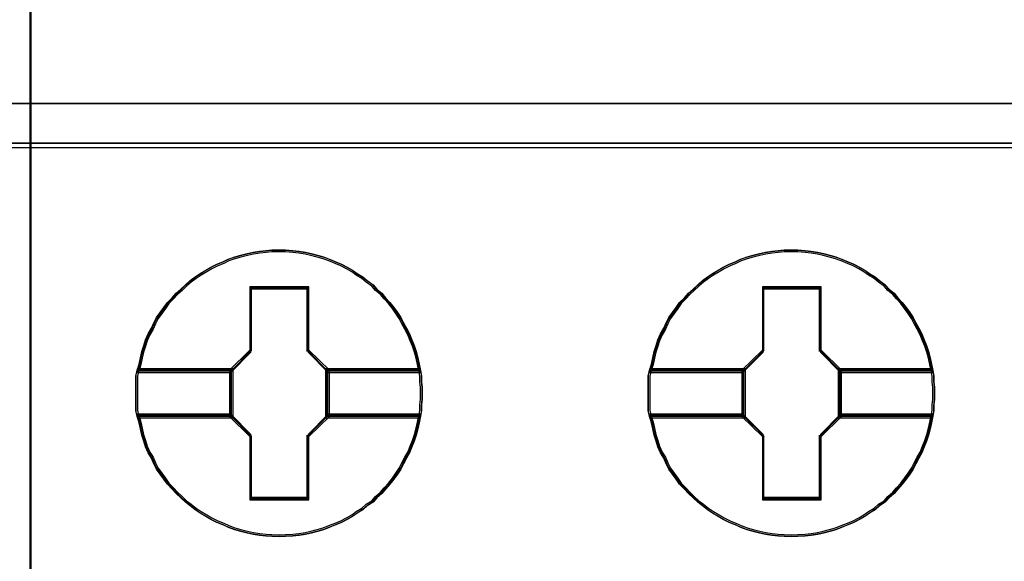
# Model space of a CAD drawing. Extents: x -543332 to -323966, y -9028 to 137422.
# Tile 236 of 250: x -345484 to -345311, y 39089 to 39185. Entities that reach past the tile are written whole.
import ezdxf

# ---------------------------------------------------------------- set-up
doc = ezdxf.new("R2010")
doc.units = 0
doc.header["$MEASUREMENT"] = 0
doc.layers.get('0').update_dxf_attribs({"color": 8})
doc.layers.add('45', color=8, linetype='Continuous')
doc.layers.add('50', color=7, linetype='Continuous')

# ---------------------------------------------------------------- blocks, each defined once
blk = doc.blocks.new('*C993')
at = {"layer": '50', "color": 7}
for points in [[(246.510509, -132.244429), (246.510509, -178.271705), (31.516001, -178.271705), (31.516001, -132.244429), (246.510509, -132.244429)], [(31.516001, -178.189612), (246.510509, -178.189612), (31.516001, -178.189612)]]:
    blk.add_lwpolyline(points, close=True, dxfattribs=at)
blk = doc.blocks.new('*U998')
at = {"layer": '45', "color": 7}
for points in [[(139.491763, -113.492968), (157.505397, -113.492968), (157.505397, -113.492968), (157.505397, -196.498834), (157.505397, -196.498834), (139.491763, -196.498834), (139.491763, -196.498834), (139.491763, -113.492968), (139.491763, -113.492968)], [(139.491763, -177.487856), (157.505397, -177.487856), (139.491763, -177.487856)]]:
    blk.add_lwpolyline(points, close=True, dxfattribs=at)
at = {"layer": '45', "color": 59}
blk.add_lwpolyline([(139.497065, -113.498264), (157.500095, -113.498264), (157.500095, -196.493538), (139.497065, -196.493538), (139.497065, -113.498264)], close=True, dxfattribs=at)
blk = doc.blocks.new('*U999')
at = {"layer": '45', "color": 7}
for points in [[(157.492142, -113.492968), (175.505775, -113.492968), (175.505775, -113.492968), (175.505775, -196.498834), (175.505775, -196.498834), (157.492142, -196.498834), (157.492142, -196.498834), (157.492142, -113.492968), (157.492142, -113.492968)], [(157.497444, -113.498264), (175.500473, -113.498264), (175.500473, -196.493538), (157.497444, -196.493538), (157.497444, -113.498264)], [(157.492142, -177.487856), (175.505775, -177.487856), (157.492142, -177.487856)], [(164.416588, -182.607718), (164.416588, -182.714257), (164.404756, -182.814877), (164.404756, -182.915497), (164.387008, -183.016117), (164.363344, -183.128574), (164.33968, -183.235113), (164.310101, -183.347571), (164.274605, -183.45411), (164.233193, -183.554729), (164.191782, -183.661268), (164.138538, -183.755969), (164.085295, -183.856589), (164.037967, -183.95129), (163.978808, -184.040073), (163.913732, -184.128855), (163.842741, -184.217637), (163.765834, -184.300501), (163.700758, -184.377445), (163.612019, -184.45439), (163.546944, -184.531335), (163.446373, -184.596442), (163.369466, -184.667467), (163.268894, -184.726656), (163.186071, -184.785844), (163.091416, -184.839113), (162.990845, -184.892383), (162.890274, -184.933814), (162.777871, -184.975246), (162.6773, -185.016678), (162.570813, -185.046272), (162.45841, -185.075866), (162.351923, -185.099541), (162.23952, -185.117298), (162.133033, -185.129135), (162.002882, -185.135054), (161.896395, -185.140973), (161.760328, -185.135054), (161.653841, -185.129135), (161.541439, -185.117298), (161.429036, -185.099541), (161.322549, -185.075866), (161.20423, -185.046272), (161.097743, -185.016678), (160.991256, -184.975246), (160.896601, -184.933814), (160.790114, -184.892383), (160.683627, -184.839113), (160.594887, -184.785844), (160.494316, -184.726656), (160.405577, -184.667467), (160.316838, -184.596442), (160.234015, -184.531335), (160.151191, -184.45439), (160.068368, -184.377445), (159.997377, -184.300501), (159.914554, -184.217637), (159.855394, -184.128855), (159.790319, -184.040073), (159.725243, -183.95129), (159.677916, -183.856589), (159.636504, -183.755969), (159.577345, -183.661268), (159.530017, -183.554729), (159.500438, -183.45411), (159.464942, -183.347571), (159.441278, -183.235113), (159.417614, -183.128574), (159.382119, -183.016117), (159.358455, -182.915497), (159.358455, -182.814877), (159.358455, -182.714257), (159.358455, -182.607718), (159.358455, -182.507098), (159.358455, -182.406478), (159.358455, -182.305859), (159.382119, -182.205239), (159.417614, -182.092781), (159.441278, -181.980323), (159.464942, -181.873785), (159.500438, -181.767246), (159.530017, -181.666626), (159.577345, -181.560087), (159.636504, -181.459467), (159.677916, -181.364766), (159.725243, -181.270065), (159.790319, -181.181283), (159.855394, -181.092501), (159.914554, -181.003718), (159.997377, -180.920855), (160.068368, -180.837991), (160.151191, -180.766966), (160.234015, -180.690021), (160.316838, -180.618995), (160.405577, -180.553888), (160.494316, -180.4947), (160.594887, -180.435512), (160.683627, -180.382242), (160.790114, -180.328973), (160.896601, -180.287541), (160.991256, -180.240191), (161.097743, -180.204678), (161.20423, -180.175084), (161.322549, -180.145489), (161.429036, -180.121814), (161.541439, -180.104058), (161.653841, -180.09222), (161.760328, -180.080382), (161.896395, -180.080382), (162.002882, -180.080382), (162.133033, -180.09222), (162.23952, -180.104058), (162.351923, -180.121814), (162.45841, -180.145489), (162.570813, -180.175084), (162.6773, -180.204678), (162.777871, -180.240191), (162.890274, -180.287541), (162.990845, -180.328973), (163.091416, -180.382242), (163.186071, -180.435512), (163.268894, -180.4947), (163.369466, -180.553888), (163.446373, -180.618995), (163.546944, -180.690021), (163.612019, -180.766966), (163.700758, -180.837991), (163.765834, -180.920855), (163.842741, -181.003718), (163.913732, -181.092501), (163.978808, -181.181283), (164.037967, -181.270065), (164.085295, -181.364766), (164.138538, -181.459467), (164.191782, -181.560087), (164.233193, -181.666626), (164.274605, -181.767246), (164.310101, -181.873785), (164.33968, -181.980323), (164.363344, -182.092781), (164.387008, -182.205239), (164.404756, -182.305859), (164.404756, -182.406478), (164.416588, -182.507098), (164.416588, -182.607718)], [(161.896703, -180.080382), (161.76063, -180.080382), (161.654138, -180.092436), (161.54173, -180.104489), (161.429322, -180.122568), (161.32283, -180.146674), (161.204506, -180.176807), (161.098015, -180.20694), (160.991523, -180.243099), (160.896863, -180.291311), (160.790372, -180.333497), (160.68388, -180.387736), (160.595137, -180.441975), (160.494561, -180.50224), (160.405818, -180.562506), (160.317075, -180.628798), (160.234248, -180.701116), (160.151421, -180.779461), (160.068594, -180.85178), (159.9976, -180.936151), (159.914773, -181.020523), (159.855611, -181.110921), (159.790532, -181.201319), (159.725454, -181.291717), (159.678124, -181.388142), (159.636711, -181.484567), (159.577549, -181.587018), (159.530219, -181.695495), (159.500638, -181.797947), (159.465141, -181.906424), (159.441476, -182.014902), (159.417811, -182.129406), (159.382314, -182.243911), (161.032936, -182.243911), (161.387909, -181.882318), (161.387909, -180.749329), (162.39958, -180.749329), (162.39958, -181.882318), (162.754553, -182.243911), (164.387427, -182.243911), (164.363762, -182.129406), (164.340097, -182.014902), (164.310516, -181.906424), (164.275019, -181.797947), (164.233605, -181.695495), (164.192192, -181.587018), (164.138946, -181.484567), (164.0857, -181.388142), (164.03837, -181.291717), (163.979208, -181.201319), (163.91413, -181.110921), (163.843135, -181.020523), (163.766225, -180.936151), (163.701146, -180.85178), (163.612403, -180.779461), (163.547325, -180.701116), (163.446749, -180.628798), (163.369839, -180.562506), (163.269263, -180.50224), (163.186436, -180.441975), (163.091777, -180.387736), (162.991201, -180.333497), (162.890626, -180.291311), (162.778218, -180.243099), (162.677642, -180.20694), (162.571151, -180.176807), (162.458743, -180.146674), (162.352251, -180.122568), (162.239843, -180.104489), (162.133351, -180.092436), (162.003194, -180.080382), (161.896703, -180.080382)], [(159.382314, -182.243911), (161.032936, -182.243911), (161.387909, -181.882318), (161.387909, -180.749329), (162.39958, -180.749329), (162.39958, -181.882318), (162.754553, -182.243911), (164.387427, -182.243911), (164.363762, -182.129406), (164.340097, -182.014902), (164.310516, -181.906424), (164.275019, -181.797947), (164.233605, -181.695495), (164.192192, -181.587018), (164.138946, -181.484567), (164.0857, -181.388142), (164.03837, -181.291717), (163.979208, -181.201319), (163.91413, -181.110921), (163.843135, -181.020523), (163.766225, -180.936151), (163.701146, -180.85178), (163.612403, -180.779461), (163.547325, -180.701116), (163.446749, -180.628798), (163.369839, -180.562506), (163.269263, -180.50224), (163.186436, -180.441975), (163.091777, -180.387736), (162.991201, -180.333497), (162.890626, -180.291311), (162.778218, -180.243099), (162.677642, -180.20694), (162.571151, -180.176807), (162.458743, -180.146674), (162.352251, -180.122568), (162.239843, -180.104489), (162.133351, -180.092436), (162.003194, -180.080382), (161.896703, -180.080382), (161.76063, -180.080382), (161.654138, -180.092436), (161.54173, -180.104489), (161.429322, -180.122568), (161.32283, -180.146674), (161.204506, -180.176807), (161.098015, -180.20694), (160.991523, -180.243099), (160.896863, -180.291311), (160.790372, -180.333497), (160.68388, -180.387736), (160.595137, -180.441975), (160.494561, -180.50224), (160.405818, -180.562506), (160.317075, -180.628798), (160.234248, -180.701116), (160.151421, -180.779461), (160.068594, -180.85178), (159.9976, -180.936151), (159.914773, -181.020523), (159.855611, -181.110921), (159.790532, -181.201319), (159.725454, -181.291717), (159.678124, -181.388142), (159.636711, -181.484567), (159.577549, -181.587018), (159.530219, -181.695495), (159.500638, -181.797947), (159.465141, -181.906424), (159.441476, -182.014902), (159.417811, -182.129406), (159.382314, -182.243911)], [(161.896552, -180.11216), (161.762209, -180.11216), (161.657071, -180.123859), (161.546092, -180.135558), (161.435113, -180.153107), (161.329975, -180.176505), (161.213155, -180.205752), (161.108017, -180.235), (161.002879, -180.270097), (160.909423, -180.316893), (160.804285, -180.357839), (160.699147, -180.410485), (160.611532, -180.463131), (160.512235, -180.521626), (160.42462, -180.580121), (160.337005, -180.644465), (160.255231, -180.714659), (160.173456, -180.790703), (160.091682, -180.860897), (160.02159, -180.94279), (159.939816, -181.024683), (159.881406, -181.112426), (159.817155, -181.200168), (159.752904, -181.287911), (159.706176, -181.381503), (159.665289, -181.475095), (159.606879, -181.574537), (159.560151, -181.679828), (159.530946, -181.77927), (159.4959, -181.884561), (159.472536, -181.989852), (159.449172, -182.100992), (159.414126, -182.212133), (161.043766, -182.212133), (161.394226, -181.861163), (161.394226, -180.761455), (162.393038, -180.761455), (162.393038, -181.861163), (162.743498, -182.212133), (164.355614, -182.212133), (164.33225, -182.100992), (164.308886, -181.989852), (164.279681, -181.884561), (164.244635, -181.77927), (164.203748, -181.679828), (164.162861, -181.574537), (164.110292, -181.475095), (164.057723, -181.381503), (164.010995, -181.287911), (163.952585, -181.200168), (163.888334, -181.112426), (163.818242, -181.024683), (163.742309, -180.94279), (163.678058, -180.860897), (163.590443, -180.790703), (163.526192, -180.714659), (163.426895, -180.644465), (163.350962, -180.580121), (163.251665, -180.521626), (163.169891, -180.463131), (163.076435, -180.410485), (162.977138, -180.357839), (162.877841, -180.316893), (162.766862, -180.270097), (162.667565, -180.235), (162.562427, -180.205752), (162.451448, -180.176505), (162.34631, -180.153107), (162.23533, -180.135558), (162.130192, -180.123859), (162.00169, -180.11216), (161.896552, -180.11216)], [(159.414126, -182.212133), (161.043766, -182.212133), (161.394226, -181.861163), (161.394226, -180.761455), (162.393038, -180.761455), (162.393038, -181.861163), (162.743498, -182.212133), (164.355614, -182.212133), (164.33225, -182.100992), (164.308886, -181.989852), (164.279681, -181.884561), (164.244635, -181.77927), (164.203748, -181.679828), (164.162861, -181.574537), (164.110292, -181.475095), (164.057723, -181.381503), (164.010995, -181.287911), (163.952585, -181.200168), (163.888334, -181.112426), (163.818242, -181.024683), (163.742309, -180.94279), (163.678058, -180.860897), (163.590443, -180.790703), (163.526192, -180.714659), (163.426895, -180.644465), (163.350962, -180.580121), (163.251665, -180.521626), (163.169891, -180.463131), (163.076435, -180.410485), (162.977138, -180.357839), (162.877841, -180.316893), (162.766862, -180.270097), (162.667565, -180.235), (162.562427, -180.205752), (162.451448, -180.176505), (162.34631, -180.153107), (162.23533, -180.135558), (162.130192, -180.123859), (162.00169, -180.11216), (161.896552, -180.11216), (161.762209, -180.11216), (161.657071, -180.123859), (161.546092, -180.135558), (161.435113, -180.153107), (161.329975, -180.176505), (161.213155, -180.205752), (161.108017, -180.235), (161.002879, -180.270097), (160.909423, -180.316893), (160.804285, -180.357839), (160.699147, -180.410485), (160.611532, -180.463131), (160.512235, -180.521626), (160.42462, -180.580121), (160.337005, -180.644465), (160.255231, -180.714659), (160.173456, -180.790703), (160.091682, -180.860897), (160.02159, -180.94279), (159.939816, -181.024683), (159.881406, -181.112426), (159.817155, -181.200168), (159.752904, -181.287911), (159.706176, -181.381503), (159.665289, -181.475095), (159.606879, -181.574537), (159.560151, -181.679828), (159.530946, -181.77927), (159.4959, -181.884561), (159.472536, -181.989852), (159.449172, -182.100992), (159.414126, -182.212133)], [(173.464495, -182.607718), (173.464495, -182.714257), (173.452663, -182.814877), (173.452663, -182.915497), (173.434916, -183.016117), (173.411252, -183.128574), (173.387588, -183.235113), (173.358008, -183.347571), (173.322513, -183.45411), (173.281101, -183.554729), (173.239689, -183.661268), (173.186446, -183.755969), (173.133202, -183.856589), (173.085875, -183.95129), (173.026715, -184.040073), (172.96164, -184.128855), (172.890649, -184.217637), (172.813741, -184.300501), (172.748666, -184.377445), (172.659927, -184.45439), (172.594851, -184.531335), (172.49428, -184.596442), (172.417373, -184.667467), (172.316802, -184.726656), (172.233979, -184.785844), (172.139324, -184.839113), (172.038753, -184.892383), (171.938182, -184.933814), (171.825779, -184.975246), (171.725208, -185.016678), (171.618721, -185.046272), (171.506318, -185.075866), (171.399831, -185.099541), (171.287428, -185.117298), (171.180941, -185.129135), (171.05079, -185.135054), (170.944303, -185.140973), (170.808236, -185.135054), (170.701749, -185.129135), (170.589346, -185.117298), (170.476943, -185.099541), (170.370456, -185.075866), (170.252137, -185.046272), (170.14565, -185.016678), (170.039163, -184.975246), (169.944508, -184.933814), (169.838021, -184.892383), (169.731534, -184.839113), (169.642795, -184.785844), (169.542224, -184.726656), (169.453485, -184.667467), (169.364746, -184.596442), (169.281922, -184.531335), (169.199099, -184.45439), (169.116276, -184.377445), (169.045284, -184.300501), (168.962461, -184.217637), (168.903302, -184.128855), (168.838226, -184.040073), (168.773151, -183.95129), (168.725823, -183.856589), (168.684412, -183.755969), (168.625252, -183.661268), (168.577925, -183.554729), (168.548345, -183.45411), (168.512849, -183.347571), (168.489186, -183.235113), (168.465522, -183.128574), (168.430026, -183.016117), (168.406362, -182.915497), (168.406362, -182.814877), (168.406362, -182.714257), (168.406362, -182.607718), (168.406362, -182.507098), (168.406362, -182.406478), (168.406362, -182.305859), (168.430026, -182.205239), (168.465522, -182.092781), (168.489186, -181.980323), (168.512849, -181.873785), (168.548345, -181.767246), (168.577925, -181.666626), (168.625252, -181.560087), (168.684412, -181.459467), (168.725823, -181.364766), (168.773151, -181.270065), (168.838226, -181.181283), (168.903302, -181.092501), (168.962461, -181.003718), (169.045284, -180.920855), (169.116276, -180.837991), (169.199099, -180.766966), (169.281922, -180.690021), (169.364746, -180.618995), (169.453485, -180.553888), (169.542224, -180.4947), (169.642795, -180.435512), (169.731534, -180.382242), (169.838021, -180.328973), (169.944508, -180.287541), (170.039163, -180.240191), (170.14565, -180.204678), (170.252137, -180.175084), (170.370456, -180.145489), (170.476943, -180.121814), (170.589346, -180.104058), (170.701749, -180.09222), (170.808236, -180.080382), (170.944303, -180.080382), (171.05079, -180.080382), (171.180941, -180.09222), (171.287428, -180.104058), (171.399831, -180.121814), (171.506318, -180.145489), (171.618721, -180.175084), (171.725208, -180.204678), (171.825779, -180.240191), (171.938182, -180.287541), (172.038753, -180.328973), (172.139324, -180.382242), (172.233979, -180.435512), (172.316802, -180.4947), (172.417373, -180.553888), (172.49428, -180.618995), (172.594851, -180.690021), (172.659927, -180.766966), (172.748666, -180.837991), (172.813741, -180.920855), (172.890649, -181.003718), (172.96164, -181.092501), (173.026715, -181.181283), (173.085875, -181.270065), (173.133202, -181.364766), (173.186446, -181.459467), (173.239689, -181.560087), (173.281101, -181.666626), (173.322513, -181.767246), (173.358008, -181.873785), (173.387588, -181.980323), (173.411252, -182.092781), (173.434916, -182.205239), (173.452663, -182.305859), (173.452663, -182.406478), (173.464495, -182.507098), (173.464495, -182.607718)], [(170.94461, -180.080382), (170.808537, -180.080382), (170.702046, -180.092436), (170.589638, -180.104489), (170.47723, -180.122568), (170.370738, -180.146674), (170.252414, -180.176807), (170.145922, -180.20694), (170.03943, -180.243099), (169.944771, -180.291311), (169.838279, -180.333497), (169.731787, -180.387736), (169.643044, -180.441975), (169.542469, -180.50224), (169.453726, -180.562506), (169.364983, -180.628798), (169.282156, -180.701116), (169.199329, -180.779461), (169.116502, -180.85178), (169.045507, -180.936151), (168.96268, -181.020523), (168.903518, -181.110921), (168.83844, -181.201319), (168.773362, -181.291717), (168.726032, -181.388142), (168.684619, -181.484567), (168.625456, -181.587018), (168.578127, -181.695495), (168.548546, -181.797947), (168.513048, -181.906424), (168.489384, -182.014902), (168.465719, -182.129406), (168.430222, -182.243911), (170.080844, -182.243911), (170.435816, -181.882318), (170.435816, -180.749329), (171.447488, -180.749329), (171.447488, -181.882318), (171.802461, -182.243911), (173.435334, -182.243911), (173.411669, -182.129406), (173.388005, -182.014902), (173.358424, -181.906424), (173.322926, -181.797947), (173.281513, -181.695495), (173.240099, -181.587018), (173.186853, -181.484567), (173.133608, -181.388142), (173.086278, -181.291717), (173.027116, -181.201319), (172.962038, -181.110921), (172.891043, -181.020523), (172.814132, -180.936151), (172.749054, -180.85178), (172.660311, -180.779461), (172.595233, -180.701116), (172.494657, -180.628798), (172.417746, -180.562506), (172.317171, -180.50224), (172.234344, -180.441975), (172.139684, -180.387736), (172.039109, -180.333497), (171.938533, -180.291311), (171.826125, -180.243099), (171.72555, -180.20694), (171.619058, -180.176807), (171.50665, -180.146674), (171.400158, -180.122568), (171.28775, -180.104489), (171.181259, -180.092436), (171.051102, -180.080382), (170.94461, -180.080382)], [(168.430222, -182.243911), (170.080844, -182.243911), (170.435816, -181.882318), (170.435816, -180.749329), (171.447488, -180.749329), (171.447488, -181.882318), (171.802461, -182.243911), (173.435334, -182.243911), (173.411669, -182.129406), (173.388005, -182.014902), (173.358424, -181.906424), (173.322926, -181.797947), (173.281513, -181.695495), (173.240099, -181.587018), (173.186853, -181.484567), (173.133608, -181.388142), (173.086278, -181.291717), (173.027116, -181.201319), (172.962038, -181.110921), (172.891043, -181.020523), (172.814132, -180.936151), (172.749054, -180.85178), (172.660311, -180.779461), (172.595233, -180.701116), (172.494657, -180.628798), (172.417746, -180.562506), (172.317171, -180.50224), (172.234344, -180.441975), (172.139684, -180.387736), (172.039109, -180.333497), (171.938533, -180.291311), (171.826125, -180.243099), (171.72555, -180.20694), (171.619058, -180.176807), (171.50665, -180.146674), (171.400158, -180.122568), (171.28775, -180.104489), (171.181259, -180.092436), (171.051102, -180.080382), (170.94461, -180.080382), (170.808537, -180.080382), (170.702046, -180.092436), (170.589638, -180.104489), (170.47723, -180.122568), (170.370738, -180.146674), (170.252414, -180.176807), (170.145922, -180.20694), (170.03943, -180.243099), (169.944771, -180.291311), (169.838279, -180.333497), (169.731787, -180.387736), (169.643044, -180.441975), (169.542469, -180.50224), (169.453726, -180.562506), (169.364983, -180.628798), (169.282156, -180.701116), (169.199329, -180.779461), (169.116502, -180.85178), (169.045507, -180.936151), (168.96268, -181.020523), (168.903518, -181.110921), (168.83844, -181.201319), (168.773362, -181.291717), (168.726032, -181.388142), (168.684619, -181.484567), (168.625456, -181.587018), (168.578127, -181.695495), (168.548546, -181.797947), (168.513048, -181.906424), (168.489384, -182.014902), (168.465719, -182.129406), (168.430222, -182.243911)], [(170.94446, -180.11216), (170.810117, -180.11216), (170.704979, -180.123859), (170.594, -180.135558), (170.483021, -180.153107), (170.377883, -180.176505), (170.261063, -180.205752), (170.155925, -180.235), (170.050786, -180.270097), (169.95733, -180.316893), (169.852192, -180.357839), (169.747054, -180.410485), (169.659439, -180.463131), (169.560142, -180.521626), (169.472527, -180.580121), (169.384912, -180.644465), (169.303138, -180.714659), (169.221364, -180.790703), (169.13959, -180.860897), (169.069498, -180.94279), (168.987724, -181.024683), (168.929314, -181.112426), (168.865063, -181.200168), (168.800812, -181.287911), (168.754084, -181.381503), (168.713197, -181.475095), (168.654787, -181.574537), (168.608059, -181.679828), (168.578854, -181.77927), (168.543808, -181.884561), (168.520444, -181.989852), (168.49708, -182.100992), (168.462034, -182.212133), (170.091673, -182.212133), (170.442134, -181.861163), (170.442134, -180.761455), (171.440945, -180.761455), (171.440945, -181.861163), (171.791405, -182.212133), (173.403522, -182.212133), (173.380158, -182.100992), (173.356794, -181.989852), (173.327589, -181.884561), (173.292543, -181.77927), (173.251656, -181.679828), (173.210769, -181.574537), (173.1582, -181.475095), (173.105631, -181.381503), (173.058903, -181.287911), (173.000493, -181.200168), (172.936242, -181.112426), (172.86615, -181.024683), (172.790217, -180.94279), (172.725966, -180.860897), (172.638351, -180.790703), (172.5741, -180.714659), (172.474803, -180.644465), (172.39887, -180.580121), (172.299573, -180.521626), (172.217798, -180.463131), (172.124342, -180.410485), (172.025045, -180.357839), (171.925748, -180.316893), (171.814769, -180.270097), (171.715472, -180.235), (171.610334, -180.205752), (171.499355, -180.176505), (171.394217, -180.153107), (171.283238, -180.135558), (171.1781, -180.123859), (171.049598, -180.11216), (170.94446, -180.11216)], [(168.462034, -182.212133), (170.091673, -182.212133), (170.442134, -181.861163), (170.442134, -180.761455), (171.440945, -180.761455), (171.440945, -181.861163), (171.791405, -182.212133), (173.403522, -182.212133), (173.380158, -182.100992), (173.356794, -181.989852), (173.327589, -181.884561), (173.292543, -181.77927), (173.251656, -181.679828), (173.210769, -181.574537), (173.1582, -181.475095), (173.105631, -181.381503), (173.058903, -181.287911), (173.000493, -181.200168), (172.936242, -181.112426), (172.86615, -181.024683), (172.790217, -180.94279), (172.725966, -180.860897), (172.638351, -180.790703), (172.5741, -180.714659), (172.474803, -180.644465), (172.39887, -180.580121), (172.299573, -180.521626), (172.217798, -180.463131), (172.124342, -180.410485), (172.025045, -180.357839), (171.925748, -180.316893), (171.814769, -180.270097), (171.715472, -180.235), (171.610334, -180.205752), (171.499355, -180.176505), (171.394217, -180.153107), (171.283238, -180.135558), (171.1781, -180.123859), (171.049598, -180.11216), (170.94446, -180.11216), (170.810117, -180.11216), (170.704979, -180.123859), (170.594, -180.135558), (170.483021, -180.153107), (170.377883, -180.176505), (170.261063, -180.205752), (170.155925, -180.235), (170.050786, -180.270097), (169.95733, -180.316893), (169.852192, -180.357839), (169.747054, -180.410485), (169.659439, -180.463131), (169.560142, -180.521626), (169.472527, -180.580121), (169.384912, -180.644465), (169.303138, -180.714659), (169.221364, -180.790703), (169.13959, -180.860897), (169.069498, -180.94279), (168.987724, -181.024683), (168.929314, -181.112426), (168.865063, -181.200168), (168.800812, -181.287911), (168.754084, -181.381503), (168.713197, -181.475095), (168.654787, -181.574537), (168.608059, -181.679828), (168.578854, -181.77927), (168.543808, -181.884561), (168.520444, -181.989852), (168.49708, -182.100992), (168.462034, -182.212133)], [(162.411575, -180.729176), (161.374072, -180.729176), (161.374072, -181.846782), (161.010036, -182.203465), (161.010036, -183.017891), (161.374072, -183.374573), (161.374072, -184.492179), (162.411575, -184.492179), (162.411575, -183.374573), (162.775611, -183.017891), (162.775611, -182.203465), (162.411575, -181.846782), (162.411575, -180.729176)], [(162.392881, -180.760954), (161.392766, -180.760954), (161.392766, -181.859684), (161.041848, -182.210343), (161.041848, -183.011013), (161.392766, -183.361672), (161.392766, -184.460402), (162.392881, -184.460402), (162.392881, -183.361672), (162.743799, -183.011013), (162.743799, -182.210343), (162.392881, -181.859684), (162.392881, -180.760954)], [(161.383829, -180.750361), (162.401818, -180.750361), (161.383829, -180.750361)], [(161.383829, -181.870523), (161.383829, -180.750361), (161.383829, -181.870523)], [(162.383261, -181.870523), (162.383261, -180.750361), (162.383261, -181.870523)], [(171.460029, -180.729176), (170.424084, -180.729176), (170.424084, -181.846782), (170.060595, -182.203465), (170.060595, -183.017891), (170.424084, -183.374573), (170.424084, -184.492179), (171.460029, -184.492179), (171.460029, -183.374573), (171.823518, -183.017891), (171.823518, -182.203465), (171.460029, -181.846782), (171.460029, -180.729176)], [(170.434387, -180.750361), (171.452376, -180.750361), (170.434387, -180.750361)], [(170.434387, -181.870523), (170.434387, -180.750361), (170.434387, -181.870523)], [(171.431168, -181.870523), (171.431168, -180.750361), (171.431168, -181.870523)], [(161.033895, -182.220077), (161.402386, -181.849338), (161.033895, -182.220077)], [(162.751752, -182.220077), (162.383261, -181.849338), (162.751752, -182.220077)], [(170.081803, -182.220077), (170.452945, -181.849338), (170.081803, -182.220077)], [(171.80231, -182.220077), (171.431168, -181.849338), (171.80231, -182.220077)], [(161.076311, -182.177707), (159.382735, -182.177707), (159.358455, -182.28516), (159.358455, -182.392612), (159.358455, -182.500065), (159.358455, -182.607517), (159.358455, -182.721291), (159.358455, -182.828743), (159.358455, -182.936196), (159.382735, -183.043648), (161.076311, -183.043648), (161.076311, -182.177707)], [(161.076311, -183.043648), (161.076311, -182.177707), (159.382735, -182.177707), (159.358455, -182.28516), (159.358455, -182.392612), (159.358455, -182.500065), (159.358455, -182.607517), (159.358455, -182.721291), (159.358455, -182.828743), (159.358455, -182.936196), (159.382735, -183.043648), (161.076311, -183.043648)], [(161.044499, -182.209485), (159.413648, -182.209485), (159.390267, -182.309051), (159.390267, -182.408617), (159.390267, -182.508183), (159.390267, -182.607749), (159.390267, -182.713172), (159.390267, -182.812738), (159.390267, -182.912304), (159.413648, -183.011871), (161.044499, -183.011871), (161.044499, -182.209485)], [(161.044499, -183.011871), (161.044499, -182.209485), (159.413648, -182.209485), (159.390267, -182.309051), (159.390267, -182.408617), (159.390267, -182.508183), (159.390267, -182.607749), (159.390267, -182.713172), (159.390267, -182.812738), (159.390267, -182.912304), (159.413648, -183.011871), (161.044499, -183.011871)], [(159.403522, -182.201541), (161.052452, -182.201541), (159.403522, -182.201541)], [(161.033895, -182.201541), (161.033895, -183.019815), (161.033895, -182.201541)], [(164.38621, -182.177707), (162.709335, -182.177707), (162.709335, -183.043648), (164.38621, -183.043648), (164.404437, -182.936196), (164.404437, -182.828743), (164.416588, -182.721291), (164.416588, -182.607517), (164.416588, -182.500065), (164.404437, -182.392612), (164.404437, -182.28516), (164.38621, -182.177707)], [(162.709335, -182.177707), (162.709335, -183.043648), (164.38621, -183.043648), (164.404437, -182.936196), (164.404437, -182.828743), (164.416588, -182.721291), (164.416588, -182.607517), (164.416588, -182.500065), (164.404437, -182.392612), (164.404437, -182.28516), (164.38621, -182.177707), (162.709335, -182.177707)], [(162.733194, -182.201541), (164.363568, -182.201541), (162.733194, -182.201541)], [(162.733194, -182.201541), (162.733194, -183.019815), (162.733194, -182.201541)], [(164.35553, -182.209485), (162.741148, -182.209485), (162.741148, -183.011871), (164.35553, -183.011871), (164.373077, -182.912304), (164.373077, -182.812738), (164.384776, -182.713172), (164.384776, -182.607749), (164.384776, -182.508183), (164.373077, -182.408617), (164.373077, -182.309051), (164.35553, -182.209485)], [(162.741148, -182.209485), (162.741148, -183.011871), (164.35553, -183.011871), (164.373077, -182.912304), (164.373077, -182.812738), (164.384776, -182.713172), (164.384776, -182.607749), (164.384776, -182.508183), (164.373077, -182.408617), (164.373077, -182.309051), (164.35553, -182.209485), (162.741148, -182.209485)], [(170.12687, -182.177707), (168.430681, -182.177707), (168.406362, -182.28516), (168.406362, -182.392612), (168.406362, -182.500065), (168.406362, -182.607517), (168.406362, -182.721291), (168.406362, -182.828743), (168.406362, -182.936196), (168.430681, -183.043648), (170.12687, -183.043648), (170.12687, -182.177707)], [(170.12687, -183.043648), (170.12687, -182.177707), (168.430681, -182.177707), (168.406362, -182.28516), (168.406362, -182.392612), (168.406362, -182.500065), (168.406362, -182.607517), (168.406362, -182.721291), (168.406362, -182.828743), (168.406362, -182.936196), (168.430681, -183.043648), (170.12687, -183.043648)], [(170.095058, -182.209485), (168.461593, -182.209485), (168.438175, -182.309051), (168.438175, -182.408617), (168.438175, -182.508183), (168.438175, -182.607749), (168.438175, -182.713172), (168.438175, -182.812738), (168.438175, -182.912304), (168.461593, -183.011871), (170.095058, -183.011871), (170.095058, -182.209485)], [(170.095058, -183.011871), (170.095058, -182.209485), (168.461593, -182.209485), (168.438175, -182.309051), (168.438175, -182.408617), (168.438175, -182.508183), (168.438175, -182.607749), (168.438175, -182.713172), (168.438175, -182.812738), (168.438175, -182.912304), (168.461593, -183.011871), (170.095058, -183.011871)], [(168.454081, -182.201541), (170.103011, -182.201541), (168.454081, -182.201541)], [(170.081803, -182.201541), (170.081803, -183.019815), (170.081803, -182.201541)], [(173.434164, -182.177707), (171.759894, -182.177707), (171.759894, -183.043648), (173.434164, -183.043648), (173.452363, -182.936196), (173.452363, -182.828743), (173.464495, -182.721291), (173.464495, -182.607517), (173.464495, -182.500065), (173.452363, -182.392612), (173.452363, -182.28516), (173.434164, -182.177707)], [(171.759894, -182.177707), (171.759894, -183.043648), (173.434164, -183.043648), (173.452363, -182.936196), (173.452363, -182.828743), (173.464495, -182.721291), (173.464495, -182.607517), (173.464495, -182.500065), (173.452363, -182.392612), (173.452363, -182.28516), (173.434164, -182.177707), (171.759894, -182.177707)], [(171.781102, -182.201541), (173.411475, -182.201541), (171.781102, -182.201541)], [(171.781102, -182.201541), (171.781102, -183.019815), (171.781102, -182.201541)], [(173.403484, -182.209485), (171.791706, -182.209485), (171.791706, -183.011871), (173.403484, -183.011871), (173.421004, -182.912304), (173.421004, -182.812738), (173.432683, -182.713172), (173.432683, -182.607749), (173.432683, -182.508183), (173.421004, -182.408617), (173.421004, -182.309051), (173.403484, -182.209485)], [(171.791706, -182.209485), (171.791706, -183.011871), (173.403484, -183.011871), (173.421004, -182.912304), (173.421004, -182.812738), (173.432683, -182.713172), (173.432683, -182.607749), (173.432683, -182.508183), (173.421004, -182.408617), (173.421004, -182.309051), (173.403484, -182.209485), (171.791706, -182.209485)], [(164.387427, -182.977445), (162.754553, -182.977445), (162.39958, -183.339037), (162.39958, -184.472027), (161.387909, -184.472027), (161.387909, -183.339037), (161.032936, -182.977445), (159.382314, -182.977445), (159.417811, -183.091949), (159.441476, -183.200427), (159.465141, -183.314931), (159.500638, -183.423409), (159.530219, -183.52586), (159.577549, -183.634338), (159.636711, -183.730762), (159.678124, -183.833214), (159.725454, -183.929638), (159.790532, -184.020036), (159.855611, -184.110434), (159.914773, -184.200833), (159.9976, -184.285204), (160.068594, -184.363549), (160.151421, -184.441894), (160.234248, -184.520239), (160.317075, -184.586531), (160.405818, -184.65885), (160.494561, -184.719115), (160.595137, -184.779381), (160.68388, -184.833619), (160.790372, -184.887858), (160.896863, -184.930044), (160.991523, -184.97223), (161.098015, -185.014416), (161.204506, -185.044548), (161.32283, -185.074681), (161.429322, -185.098787), (161.54173, -185.116867), (161.654138, -185.12892), (161.76063, -185.134946), (161.896703, -185.140973), (162.003194, -185.134946), (162.133351, -185.12892), (162.239843, -185.116867), (162.352251, -185.098787), (162.458743, -185.074681), (162.571151, -185.044548), (162.677642, -185.014416), (162.778218, -184.97223), (162.890626, -184.930044), (162.991201, -184.887858), (163.091777, -184.833619), (163.186436, -184.779381), (163.269263, -184.719115), (163.369839, -184.65885), (163.446749, -184.586531), (163.547325, -184.520239), (163.612403, -184.441894), (163.701146, -184.363549), (163.766225, -184.285204), (163.843135, -184.200833), (163.91413, -184.110434), (163.979208, -184.020036), (164.03837, -183.929638), (164.0857, -183.833214), (164.138946, -183.730762), (164.192192, -183.634338), (164.233605, -183.52586), (164.275019, -183.423409), (164.310516, -183.314931), (164.340097, -183.200427), (164.363762, -183.091949), (164.387427, -182.977445)], [(161.387909, -184.472027), (161.387909, -183.339037), (161.032936, -182.977445), (159.382314, -182.977445), (159.417811, -183.091949), (159.441476, -183.200427), (159.465141, -183.314931), (159.500638, -183.423409), (159.530219, -183.52586), (159.577549, -183.634338), (159.636711, -183.730762), (159.678124, -183.833214), (159.725454, -183.929638), (159.790532, -184.020036), (159.855611, -184.110434), (159.914773, -184.200833), (159.9976, -184.285204), (160.068594, -184.363549), (160.151421, -184.441894), (160.234248, -184.520239), (160.317075, -184.586531), (160.405818, -184.65885), (160.494561, -184.719115), (160.595137, -184.779381), (160.68388, -184.833619), (160.790372, -184.887858), (160.896863, -184.930044), (160.991523, -184.97223), (161.098015, -185.014416), (161.204506, -185.044548), (161.32283, -185.074681), (161.429322, -185.098787), (161.54173, -185.116867), (161.654138, -185.12892), (161.76063, -185.134946), (161.896703, -185.140973), (162.003194, -185.134946), (162.133351, -185.12892), (162.239843, -185.116867), (162.352251, -185.098787), (162.458743, -185.074681), (162.571151, -185.044548), (162.677642, -185.014416), (162.778218, -184.97223), (162.890626, -184.930044), (162.991201, -184.887858), (163.091777, -184.833619), (163.186436, -184.779381), (163.269263, -184.719115), (163.369839, -184.65885), (163.446749, -184.586531), (163.547325, -184.520239), (163.612403, -184.441894), (163.701146, -184.363549), (163.766225, -184.285204), (163.843135, -184.200833), (163.91413, -184.110434), (163.979208, -184.020036), (164.03837, -183.929638), (164.0857, -183.833214), (164.138946, -183.730762), (164.192192, -183.634338), (164.233605, -183.52586), (164.275019, -183.423409), (164.310516, -183.314931), (164.340097, -183.200427), (164.363762, -183.091949), (164.387427, -182.977445), (162.754553, -182.977445), (162.39958, -183.339037), (162.39958, -184.472027), (161.387909, -184.472027)], [(159.403522, -183.001278), (161.052452, -183.001278), (159.403522, -183.001278)], [(164.355614, -183.009222), (162.743498, -183.009222), (162.393038, -183.360193), (162.393038, -184.4599), (161.394226, -184.4599), (161.394226, -183.360193), (161.043766, -183.009222), (159.414126, -183.009222), (159.449172, -183.120363), (159.472536, -183.225654), (159.4959, -183.336795), (159.530946, -183.442086), (159.560151, -183.541528), (159.606879, -183.646819), (159.665289, -183.740411), (159.706176, -183.839852), (159.752904, -183.933445), (159.817155, -184.021187), (159.881406, -184.10893), (159.939816, -184.196672), (160.02159, -184.278565), (160.091682, -184.354609), (160.173456, -184.430653), (160.255231, -184.506696), (160.337005, -184.571041), (160.42462, -184.641235), (160.512235, -184.69973), (160.611532, -184.758225), (160.699147, -184.810871), (160.804285, -184.863516), (160.909423, -184.904463), (161.002879, -184.945409), (161.108017, -184.986356), (161.213155, -185.015603), (161.329975, -185.044851), (161.435113, -185.068249), (161.546092, -185.085797), (161.657071, -185.097496), (161.762209, -185.103346), (161.896552, -185.109195), (162.00169, -185.103346), (162.130192, -185.097496), (162.23533, -185.085797), (162.34631, -185.068249), (162.451448, -185.044851), (162.562427, -185.015603), (162.667565, -184.986356), (162.766862, -184.945409), (162.877841, -184.904463), (162.977138, -184.863516), (163.076435, -184.810871), (163.169891, -184.758225), (163.251665, -184.69973), (163.350962, -184.641235), (163.426895, -184.571041), (163.526192, -184.506696), (163.590443, -184.430653), (163.678058, -184.354609), (163.742309, -184.278565), (163.818242, -184.196672), (163.888334, -184.10893), (163.952585, -184.021187), (164.010995, -183.933445), (164.057723, -183.839852), (164.110292, -183.740411), (164.162861, -183.646819), (164.203748, -183.541528), (164.244635, -183.442086), (164.279681, -183.336795), (164.308886, -183.225654), (164.33225, -183.120363), (164.355614, -183.009222)], [(161.394226, -184.4599), (161.394226, -183.360193), (161.043766, -183.009222), (159.414126, -183.009222), (159.449172, -183.120363), (159.472536, -183.225654), (159.4959, -183.336795), (159.530946, -183.442086), (159.560151, -183.541528), (159.606879, -183.646819), (159.665289, -183.740411), (159.706176, -183.839852), (159.752904, -183.933445), (159.817155, -184.021187), (159.881406, -184.10893), (159.939816, -184.196672), (160.02159, -184.278565), (160.091682, -184.354609), (160.173456, -184.430653), (160.255231, -184.506696), (160.337005, -184.571041), (160.42462, -184.641235), (160.512235, -184.69973), (160.611532, -184.758225), (160.699147, -184.810871), (160.804285, -184.863516), (160.909423, -184.904463), (161.002879, -184.945409), (161.108017, -184.986356), (161.213155, -185.015603), (161.329975, -185.044851), (161.435113, -185.068249), (161.546092, -185.085797), (161.657071, -185.097496), (161.762209, -185.103346), (161.896552, -185.109195), (162.00169, -185.103346), (162.130192, -185.097496), (162.23533, -185.085797), (162.34631, -185.068249), (162.451448, -185.044851), (162.562427, -185.015603), (162.667565, -184.986356), (162.766862, -184.945409), (162.877841, -184.904463), (162.977138, -184.863516), (163.076435, -184.810871), (163.169891, -184.758225), (163.251665, -184.69973), (163.350962, -184.641235), (163.426895, -184.571041), (163.526192, -184.506696), (163.590443, -184.430653), (163.678058, -184.354609), (163.742309, -184.278565), (163.818242, -184.196672), (163.888334, -184.10893), (163.952585, -184.021187), (164.010995, -183.933445), (164.057723, -183.839852), (164.110292, -183.740411), (164.162861, -183.646819), (164.203748, -183.541528), (164.244635, -183.442086), (164.279681, -183.336795), (164.308886, -183.225654), (164.33225, -183.120363), (164.355614, -183.009222), (162.743498, -183.009222), (162.393038, -183.360193), (162.393038, -184.4599), (161.394226, -184.4599)], [(161.033895, -183.001278), (161.402386, -183.372017), (161.033895, -183.001278)], [(162.751752, -183.001278), (162.383261, -183.372017), (162.751752, -183.001278)], [(162.733194, -183.001278), (164.363568, -183.001278), (162.733194, -183.001278)], [(173.435334, -182.977445), (171.802461, -182.977445), (171.447488, -183.339037), (171.447488, -184.472027), (170.435816, -184.472027), (170.435816, -183.339037), (170.080844, -182.977445), (168.430222, -182.977445), (168.465719, -183.091949), (168.489384, -183.200427), (168.513048, -183.314931), (168.548546, -183.423409), (168.578127, -183.52586), (168.625456, -183.634338), (168.684619, -183.730762), (168.726032, -183.833214), (168.773362, -183.929638), (168.83844, -184.020036), (168.903518, -184.110434), (168.96268, -184.200833), (169.045507, -184.285204), (169.116502, -184.363549), (169.199329, -184.441894), (169.282156, -184.520239), (169.364983, -184.586531), (169.453726, -184.65885), (169.542469, -184.719115), (169.643044, -184.779381), (169.731787, -184.833619), (169.838279, -184.887858), (169.944771, -184.930044), (170.03943, -184.97223), (170.145922, -185.014416), (170.252414, -185.044548), (170.370738, -185.074681), (170.47723, -185.098787), (170.589638, -185.116867), (170.702046, -185.12892), (170.808537, -185.134946), (170.94461, -185.140973), (171.051102, -185.134946), (171.181259, -185.12892), (171.28775, -185.116867), (171.400158, -185.098787), (171.50665, -185.074681), (171.619058, -185.044548), (171.72555, -185.014416), (171.826125, -184.97223), (171.938533, -184.930044), (172.039109, -184.887858), (172.139684, -184.833619), (172.234344, -184.779381), (172.317171, -184.719115), (172.417746, -184.65885), (172.494657, -184.586531), (172.595233, -184.520239), (172.660311, -184.441894), (172.749054, -184.363549), (172.814132, -184.285204), (172.891043, -184.200833), (172.962038, -184.110434), (173.027116, -184.020036), (173.086278, -183.929638), (173.133608, -183.833214), (173.186853, -183.730762), (173.240099, -183.634338), (173.281513, -183.52586), (173.322926, -183.423409), (173.358424, -183.314931), (173.388005, -183.200427), (173.411669, -183.091949), (173.435334, -182.977445)], [(170.435816, -184.472027), (170.435816, -183.339037), (170.080844, -182.977445), (168.430222, -182.977445), (168.465719, -183.091949), (168.489384, -183.200427), (168.513048, -183.314931), (168.548546, -183.423409), (168.578127, -183.52586), (168.625456, -183.634338), (168.684619, -183.730762), (168.726032, -183.833214), (168.773362, -183.929638), (168.83844, -184.020036), (168.903518, -184.110434), (168.96268, -184.200833), (169.045507, -184.285204), (169.116502, -184.363549), (169.199329, -184.441894), (169.282156, -184.520239), (169.364983, -184.586531), (169.453726, -184.65885), (169.542469, -184.719115), (169.643044, -184.779381), (169.731787, -184.833619), (169.838279, -184.887858), (169.944771, -184.930044), (170.03943, -184.97223), (170.145922, -185.014416), (170.252414, -185.044548), (170.370738, -185.074681), (170.47723, -185.098787), (170.589638, -185.116867), (170.702046, -185.12892), (170.808537, -185.134946), (170.94461, -185.140973), (171.051102, -185.134946), (171.181259, -185.12892), (171.28775, -185.116867), (171.400158, -185.098787), (171.50665, -185.074681), (171.619058, -185.044548), (171.72555, -185.014416), (171.826125, -184.97223), (171.938533, -184.930044), (172.039109, -184.887858), (172.139684, -184.833619), (172.234344, -184.779381), (172.317171, -184.719115), (172.417746, -184.65885), (172.494657, -184.586531), (172.595233, -184.520239), (172.660311, -184.441894), (172.749054, -184.363549), (172.814132, -184.285204), (172.891043, -184.200833), (172.962038, -184.110434), (173.027116, -184.020036), (173.086278, -183.929638), (173.133608, -183.833214), (173.186853, -183.730762), (173.240099, -183.634338), (173.281513, -183.52586), (173.322926, -183.423409), (173.358424, -183.314931), (173.388005, -183.200427), (173.411669, -183.091949), (173.435334, -182.977445), (171.802461, -182.977445), (171.447488, -183.339037), (171.447488, -184.472027), (170.435816, -184.472027)], [(168.454081, -183.001278), (170.103011, -183.001278), (168.454081, -183.001278)], [(173.403522, -183.009222), (171.791405, -183.009222), (171.440945, -183.360193), (171.440945, -184.4599), (170.442134, -184.4599), (170.442134, -183.360193), (170.091673, -183.009222), (168.462034, -183.009222), (168.49708, -183.120363), (168.520444, -183.225654), (168.543808, -183.336795), (168.578854, -183.442086), (168.608059, -183.541528), (168.654787, -183.646819), (168.713197, -183.740411), (168.754084, -183.839852), (168.800812, -183.933445), (168.865063, -184.021187), (168.929314, -184.10893), (168.987724, -184.196672), (169.069498, -184.278565), (169.13959, -184.354609), (169.221364, -184.430653), (169.303138, -184.506696), (169.384912, -184.571041), (169.472527, -184.641235), (169.560142, -184.69973), (169.659439, -184.758225), (169.747054, -184.810871), (169.852192, -184.863516), (169.95733, -184.904463), (170.050786, -184.945409), (170.155925, -184.986356), (170.261063, -185.015603), (170.377883, -185.044851), (170.483021, -185.068249), (170.594, -185.085797), (170.704979, -185.097496), (170.810117, -185.103346), (170.94446, -185.109195), (171.049598, -185.103346), (171.1781, -185.097496), (171.283238, -185.085797), (171.394217, -185.068249), (171.499355, -185.044851), (171.610334, -185.015603), (171.715472, -184.986356), (171.814769, -184.945409), (171.925748, -184.904463), (172.025045, -184.863516), (172.124342, -184.810871), (172.217798, -184.758225), (172.299573, -184.69973), (172.39887, -184.641235), (172.474803, -184.571041), (172.5741, -184.506696), (172.638351, -184.430653), (172.725966, -184.354609), (172.790217, -184.278565), (172.86615, -184.196672), (172.936242, -184.10893), (173.000493, -184.021187), (173.058903, -183.933445), (173.105631, -183.839852), (173.1582, -183.740411), (173.210769, -183.646819), (173.251656, -183.541528), (173.292543, -183.442086), (173.327589, -183.336795), (173.356794, -183.225654), (173.380158, -183.120363), (173.403522, -183.009222)], [(170.442134, -184.4599), (170.442134, -183.360193), (170.091673, -183.009222), (168.462034, -183.009222), (168.49708, -183.120363), (168.520444, -183.225654), (168.543808, -183.336795), (168.578854, -183.442086), (168.608059, -183.541528), (168.654787, -183.646819), (168.713197, -183.740411), (168.754084, -183.839852), (168.800812, -183.933445), (168.865063, -184.021187), (168.929314, -184.10893), (168.987724, -184.196672), (169.069498, -184.278565), (169.13959, -184.354609), (169.221364, -184.430653), (169.303138, -184.506696), (169.384912, -184.571041), (169.472527, -184.641235), (169.560142, -184.69973), (169.659439, -184.758225), (169.747054, -184.810871), (169.852192, -184.863516), (169.95733, -184.904463), (170.050786, -184.945409), (170.155925, -184.986356), (170.261063, -185.015603), (170.377883, -185.044851), (170.483021, -185.068249), (170.594, -185.085797), (170.704979, -185.097496), (170.810117, -185.103346), (170.94446, -185.109195), (171.049598, -185.103346), (171.1781, -185.097496), (171.283238, -185.085797), (171.394217, -185.068249), (171.499355, -185.044851), (171.610334, -185.015603), (171.715472, -184.986356), (171.814769, -184.945409), (171.925748, -184.904463), (172.025045, -184.863516), (172.124342, -184.810871), (172.217798, -184.758225), (172.299573, -184.69973), (172.39887, -184.641235), (172.474803, -184.571041), (172.5741, -184.506696), (172.638351, -184.430653), (172.725966, -184.354609), (172.790217, -184.278565), (172.86615, -184.196672), (172.936242, -184.10893), (173.000493, -184.021187), (173.058903, -183.933445), (173.105631, -183.839852), (173.1582, -183.740411), (173.210769, -183.646819), (173.251656, -183.541528), (173.292543, -183.442086), (173.327589, -183.336795), (173.356794, -183.225654), (173.380158, -183.120363), (173.403522, -183.009222), (171.791405, -183.009222), (171.440945, -183.360193), (171.440945, -184.4599), (170.442134, -184.4599)], [(170.081803, -183.001278), (170.452945, -183.372017), (170.081803, -183.001278)], [(171.80231, -183.001278), (171.431168, -183.372017), (171.80231, -183.001278)], [(171.781102, -183.001278), (173.411475, -183.001278), (171.781102, -183.001278)], [(161.383829, -184.470994), (161.383829, -183.350832), (161.383829, -184.470994)], [(162.383261, -184.470994), (162.383261, -183.350832), (162.383261, -184.470994)], [(170.434387, -184.470994), (170.434387, -183.350832), (170.434387, -184.470994)], [(171.431168, -184.470994), (171.431168, -183.350832), (171.431168, -184.470994)], [(161.383829, -184.449809), (162.401818, -184.449809), (161.383829, -184.449809)], [(170.434387, -184.449809), (171.452376, -184.449809), (170.434387, -184.449809)]]:
    blk.add_lwpolyline(points, close=True, dxfattribs=at)
at = {"layer": '45', "color": 3}
blk.add_lwpolyline([(171.441335, -180.760954), (170.442778, -180.760954), (170.442778, -181.859684), (170.092407, -182.210343), (170.092407, -183.011013), (170.442778, -183.361672), (170.442778, -184.460402), (171.441335, -184.460402), (171.441335, -183.361672), (171.791706, -183.011013), (171.791706, -182.210343), (171.441335, -181.859684), (171.441335, -180.760954)], close=True, dxfattribs=at)

msp = doc.modelspace()

# ---------------------------------------------------------------- block references
at = {"xscale": 10, "yscale": 10, "zscale": 10}
for name in ['*C993', '*U998', '*U999']:
    msp.add_blockref(name, (-347057.52, 40944.6), dxfattribs=at)

doc.saveas('drawing.dxf')
